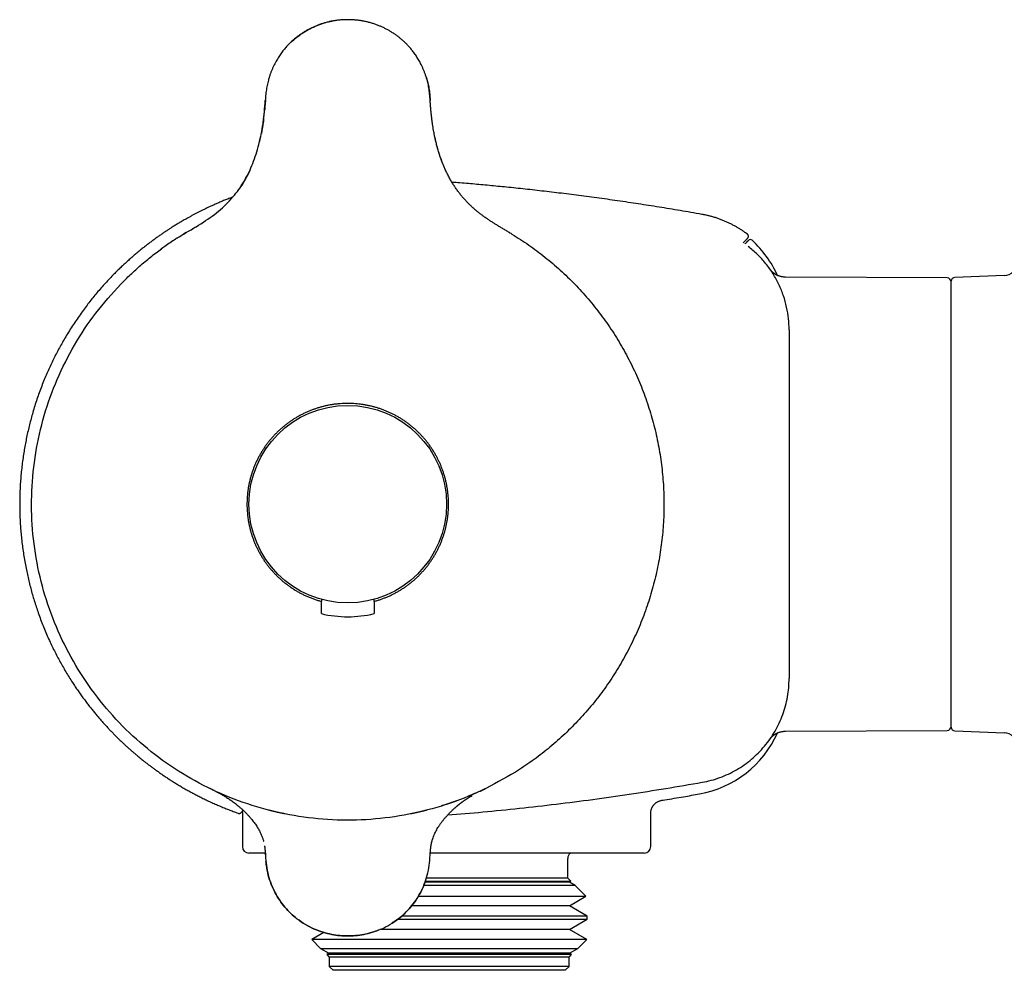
# Model space of a CAD drawing. Header units: millimetres. Extents: x 7 to 737, y 12 to 367.
# Tile 1 of 14: x 7 to 82, y 294 to 367. Entities that reach past the tile are written whole.
import ezdxf

# ---------------------------------------------------------------- set-up
doc = ezdxf.new("R2010")
doc.units = ezdxf.units.MM

msp = doc.modelspace()

# ---------------------------------------------------------------- linework, layer by layer
at = {"color": 7, "linetype": 'Continuous', "lineweight": 30}
for p, q in [((25.705, 360.552), (25.522, 358.884)), ((25.703, 360.552), (25.704, 360.552)), ((38.216, 360.552), (38.216, 360.552)), ((38.217, 360.552), (38.217, 360.552)), ((38.217, 360.552), (38.217, 360.552)), ((25.555, 358.95), (25.545, 358.88)), ((25.577, 359.143), (25.553, 358.949)), ((38.369, 358.95), (38.345, 359.148)), ((25.343, 357.847), (25.147, 357.001)), ((25.177, 357.052), (25.176, 357.047)), ((25.178, 357.047), (25.177, 357.044)), ((24.529, 355.242), (24.515, 355.211)), ((24.373, 354.922), (24.331, 354.839)), ((22.032, 352.04), (22.024, 352.034)), ((19.692, 350.513), (19.498, 350.398)), ((20.352, 350.906), (20.177, 350.802)), ((44.413, 350.404), (44.415, 350.402)), ((65.19, 347.128), (65.189, 347.128)), ((77.462, 347.064), (65.19, 347.128)), ((77.76, 312.963), (77.76, 346.812)), ((81.795, 347.242), (78.05, 347.111)), ((65.46, 343.135), (65.46, 343.111)), ((65.46, 343.111), (65.46, 316.663)), ((29.96, 322.659), (29.96, 322.503)), ((29.96, 321.574), (29.96, 322.503)), ((33.96, 322.503), (33.96, 322.659)), ((33.96, 322.503), (33.96, 321.574)), ((65.46, 316.663), (65.46, 316.642)), ((65.19, 312.646), (77.462, 312.711)), ((65.19, 312.646), (65.19, 312.646)), ((78.05, 312.663), (81.795, 312.532)), ((21.572, 308.252), (21.499, 308.287)), ((42.372, 308.263), (42.423, 308.288)), ((22.994, 307.466), (22.993, 307.466)), ((23.96, 306.466), (23.96, 303.887)), ((39.16, 306.993), (39.07, 306.964)), ((54.96, 303.887), (54.96, 306.416)), ((28.832, 306.092), (28.832, 306.092)), ((35.091, 306.092), (35.091, 306.092)), ((35.102, 306.094), (35.097, 306.093)), ((38.269, 303.842), (38.28, 303.931)), ((25.695, 303.387), (24.46, 303.387)), ((25.702, 303.223), (25.702, 303.223)), ((25.706, 303.222), (25.706, 303.222)), ((54.46, 303.387), (38.229, 303.387)), ((48.66, 301.487), (48.66, 302.987)), ((37.842, 301.248), (48.899, 301.248)), ((48.66, 301.487), (37.919, 301.487)), ((48.899, 301.248), (48.66, 301.487)), ((48.784, 301.182), (48.899, 301.248)), ((49.213, 300.934), (37.728, 300.934)), ((48.784, 301.182), (37.821, 301.182)), ((49.213, 300.934), (48.784, 301.182)), ((50.04, 300.107), (49.213, 300.934)), ((37.309, 300.107), (50.04, 300.107)), ((48.784, 299.382), (50.04, 300.107)), ((48.784, 299.382), (36.805, 299.382)), ((50.138, 298.6), (48.784, 299.382)), ((35.753, 298.363), (50.138, 298.363)), ((50.138, 298.6), (36.042, 298.6)), ((48.784, 297.582), (50.138, 298.363)), ((50.138, 298.363), (50.138, 298.6)), ((48.784, 297.582), (34.388, 297.582)), ((50.097, 296.824), (48.784, 297.582)), ((30.152, 297.36), (29.223, 296.824)), ((29.223, 296.824), (29.896, 296.152)), ((50.097, 296.824), (29.223, 296.824)), ((49.425, 296.152), (50.097, 296.824)), ((29.896, 296.152), (30.536, 295.782)), ((29.896, 296.152), (30.324, 296.152)), ((30.324, 296.152), (49.425, 296.152)), ((48.784, 295.782), (49.425, 296.152)), ((30.536, 295.782), (30.365, 295.683)), ((30.365, 295.683), (30.56, 295.487)), ((48.956, 295.683), (30.365, 295.683)), ((48.784, 295.782), (30.536, 295.782)), ((30.56, 295.487), (30.56, 294.787)), ((48.76, 295.487), (30.56, 295.487)), ((48.76, 295.487), (48.956, 295.683)), ((48.76, 294.787), (48.76, 295.487)), ((48.956, 295.683), (48.784, 295.782)), ((30.56, 294.787), (30.86, 294.487)), ((48.76, 294.787), (30.56, 294.787)), ((48.46, 294.487), (30.86, 294.487)), ((48.46, 294.487), (48.76, 294.787))]:
    msp.add_line(p, q, dxfattribs=at)
at = {"color": 7, "linetype": 'Continuous', "lineweight": 30, "flags": 128}
msp.add_lwpolyline([(23.955, 306.563), (23.958, 306.525), (23.96, 306.466)], dxfattribs=at)
at = {"color": 7, "linetype": 'Continuous', "lineweight": 30}
msp.add_circle((31.96, 329.887), 7.5, dxfattribs=at)
for centre, radius, start, end in [((62.518, 349.776), 0.2, 47.61949, 135), ((57.26, 344.014), 8, 23.98541, 47.61949), ((81.76, 348.242), 1, 272, 0), ((77.46, 346.764), 0.3, 360, 89.7), ((78.06, 346.812), 0.3, 92, 180), ((31.96, 329.887), 8.55, 256.47214, 283.52786), ((57.26, 315.76), 8, 280.08091, 336.01986), ((77.46, 313.011), 0.3, 270.3, 0), ((78.06, 312.963), 0.3, 180, 268), ((81.76, 311.533), 1, 0, 88), ((24.46, 303.887), 0.5, 180, 270), ((54.46, 303.887), 0.5, 270, 0), ((49.16, 302.987), 0.5, 126.8699, 180)]:
    msp.add_arc(centre, radius, start, end, dxfattribs=at)
for points, knots in [([(38.216, 360.552), (38.211, 360.632), (38.2, 360.792), (38.179, 361.028), (38.153, 361.258), (38.12, 361.481), (38.079, 361.698), (38.032, 361.909), (37.977, 362.124), (37.912, 362.344), (37.837, 362.566), (37.757, 362.779), (37.673, 362.982), (37.584, 363.175), (37.493, 363.356), (37.402, 363.526), (37.309, 363.684), (37.216, 363.835), (37.121, 363.978), (37.026, 364.114), (36.932, 364.242), (36.836, 364.364), (36.741, 364.48), (36.647, 364.589), (36.565, 364.68), (36.495, 364.755), (36.439, 364.813), (36.4, 364.851), (36.379, 364.872), (36.373, 364.879), (36.367, 364.885), (36.36, 364.892), (36.354, 364.898), (36.289, 364.961), (36.165, 365.078), (35.975, 365.243), (35.779, 365.4), (35.577, 365.547), (35.37, 365.687), (35.157, 365.817), (34.941, 365.939), (34.722, 366.05), (34.5, 366.153), (34.267, 366.249), (34.023, 366.339), (33.767, 366.421), (33.507, 366.491), (33.246, 366.551), (32.985, 366.599), (32.726, 366.636), (32.47, 366.661), (32.215, 366.677), (31.958, 366.682), (31.699, 366.676), (31.437, 366.66), (31.173, 366.633), (30.91, 366.595), (30.649, 366.545), (30.391, 366.486), (30.138, 366.415), (29.886, 366.334), (29.644, 366.245), (29.412, 366.149), (29.19, 366.045), (28.97, 365.933), (28.755, 365.812), (28.55, 365.685), (28.354, 365.554), (28.167, 365.417), (28.005, 365.29), (27.867, 365.174), (27.755, 365.076), (27.68, 365.006), (27.638, 364.966), (27.625, 364.954), (27.612, 364.941), (27.599, 364.929), (27.586, 364.916), (27.543, 364.874), (27.469, 364.8), (27.364, 364.689), (27.256, 364.569), (27.147, 364.441), (27.037, 364.304), (26.928, 364.161), (26.822, 364.012), (26.718, 363.856), (26.615, 363.691), (26.514, 363.517), (26.417, 363.336), (26.324, 363.148), (26.236, 362.954), (26.152, 362.751), (26.073, 362.539), (26, 362.319), (25.937, 362.102), (25.883, 361.889), (25.837, 361.682), (25.798, 361.467), (25.765, 361.247), (25.739, 361.021), (25.719, 360.788), (25.709, 360.631), (25.703, 360.552)], [0, 0, 0, 0, 0.012499, 0.024708, 0.036627, 0.048262, 0.059626, 0.070734, 0.081598, 0.093976, 0.106054, 0.117791, 0.129129, 0.140067, 0.150624, 0.160414, 0.169875, 0.179016, 0.187843, 0.196362, 0.204577, 0.212494, 0.22029, 0.227719, 0.234779, 0.239239, 0.243543, 0.247202, 0.247672, 0.248141, 0.248607, 0.249071, 0.249533, 0.249993, 0.263016, 0.275967, 0.288868, 0.30174, 0.314606, 0.327479, 0.340264, 0.352925, 0.365484, 0.377962, 0.391863, 0.405711, 0.419531, 0.43335, 0.447114, 0.460491, 0.473746, 0.486902, 0.499981, 0.513405, 0.526931, 0.540586, 0.554341, 0.568094, 0.58161, 0.595157, 0.608759, 0.62244, 0.634968, 0.647605, 0.660325, 0.673036, 0.685746, 0.697625, 0.709536, 0.721497, 0.729427, 0.737391, 0.744432, 0.745357, 0.746282, 0.747208, 0.748134, 0.749061, 0.749989, 0.75745, 0.765338, 0.773615, 0.782278, 0.791331, 0.800777, 0.810049, 0.819682, 0.829685, 0.840069, 0.850845, 0.861427, 0.872392, 0.883745, 0.895407, 0.907345, 0.919575, 0.930301, 0.941262, 0.952469, 0.963939, 0.975681, 0.987702, 1, 1, 1, 1]), ([(27.657, 364.971), (27.943, 365.221), (28.538, 365.741), (29.614, 366.251), (30.386, 366.533), (30.784, 366.57), (30.784, 366.57)], [0, 0, 0, 0, 0.318425, 0.662999, 0.999748, 1, 1, 1, 1]), ([(37.911, 362.342), (37.913, 362.334), (37.941, 362.252), (37.983, 362.101), (38.038, 361.889), (38.083, 361.681), (38.123, 361.467), (38.155, 361.246), (38.181, 361.02), (38.202, 360.788), (38.212, 360.631), (38.217, 360.552)], [0, 0, 0, 0, 0.0126399, 0.1431027, 0.257484, 0.3743365, 0.4937868, 0.6159832, 0.7410562, 0.8690643, 1, 1, 1, 1]), ([(19.498, 350.398), (20.003, 350.692), (20.978, 351.26), (22.313, 352.213), (23.374, 353.303), (24.181, 354.491), (24.796, 355.785), (25.253, 357.226), (25.567, 358.836), (25.657, 359.965), (25.703, 360.552)], [0, 0, 0, 0, 0.139463, 0.268813, 0.389753, 0.499964, 0.609831, 0.730077, 0.859647, 1, 1, 1, 1]), ([(25.704, 360.538), (25.695, 360.408), (25.68, 360.16), (25.658, 359.913), (25.647, 359.796)], [0, 0, 0, 0, 0.524185, 1, 1, 1, 1]), ([(44.422, 350.398), (44.337, 350.449), (44.168, 350.551), (43.918, 350.699), (43.674, 350.843), (43.439, 350.984), (43.211, 351.122), (42.992, 351.259), (42.776, 351.398), (42.562, 351.541), (42.353, 351.688), (42.155, 351.833), (41.968, 351.976), (41.831, 352.086), (41.739, 352.162), (41.689, 352.205), (41.638, 352.248), (41.588, 352.291), (41.538, 352.335), (41.488, 352.379), (41.439, 352.424), (41.354, 352.502), (41.236, 352.614), (41.076, 352.773), (40.91, 352.947), (40.739, 353.138), (40.569, 353.34), (40.399, 353.554), (40.231, 353.782), (40.07, 354.018), (39.914, 354.26), (39.788, 354.473), (39.688, 354.652), (39.61, 354.795), (39.536, 354.94), (39.463, 355.087), (39.393, 355.234), (39.313, 355.411), (39.224, 355.618), (39.128, 355.857), (39.028, 356.126), (38.925, 356.427), (38.822, 356.759), (38.728, 357.097), (38.668, 357.335), (38.636, 357.473), (38.628, 357.507), (38.62, 357.542), (38.612, 357.578), (38.604, 357.613), (38.596, 357.649), (38.576, 357.741), (38.546, 357.884), (38.507, 358.08), (38.469, 358.288), (38.431, 358.517), (38.393, 358.766), (38.357, 359.031), (38.322, 359.311), (38.291, 359.607), (38.262, 359.913), (38.237, 360.229), (38.223, 360.443), (38.216, 360.552)], [0, 0, 0, 0, 0.0237582, 0.0468667, 0.069322, 0.0911213, 0.112264, 0.1327513, 0.1525866, 0.1736583, 0.1939593, 0.2134801, 0.2321669, 0.2500063, 0.2552606, 0.2605216, 0.2657895, 0.2710645, 0.2763468, 0.2816366, 0.2869342, 0.2922398, 0.3089695, 0.3257902, 0.3459468, 0.3662644, 0.3867622, 0.4089473, 0.4313891, 0.4541147, 0.4770423, 0.5000042, 0.5129749, 0.5259349, 0.5388889, 0.551841, 0.5647953, 0.5777559, 0.5981434, 0.6185684, 0.6390431, 0.6665616, 0.6942137, 0.7220208, 0.7500019, 0.7528161, 0.7556509, 0.7585062, 0.761382, 0.7642784, 0.7671955, 0.7701332, 0.7866616, 0.8019543, 0.8177425, 0.8371412, 0.8571859, 0.8778817, 0.9007826, 0.9244401, 0.9488592, 0.9740444, 1, 1, 1, 1]), ([(38.273, 359.813), (38.263, 359.925), (38.241, 360.171), (38.226, 360.417), (38.217, 360.552)], [0, 0, 0, 0, 0.455172, 1, 1, 1, 1]), ([(38.398, 358.8), (38.368, 359.001), (38.281, 359.582), (38.242, 360.168), (38.217, 360.552)], [0, 0, 0, 0, 0.345846, 1, 1, 1, 1]), ([(25.553, 358.951), (25.547, 358.905), (25.535, 358.816), (25.516, 358.689), (25.498, 358.573), (25.481, 358.469), (25.466, 358.376), (25.451, 358.295), (25.439, 358.225), (25.428, 358.166), (25.419, 358.122), (25.413, 358.09), (25.409, 358.068), (25.406, 358.052), (25.405, 358.047), (25.404, 358.044)], [0, 0, 0, 0, 0.14806, 0.2838971, 0.4075529, 0.5190789, 0.6185423, 0.7060364, 0.7816977, 0.8457396, 0.8985199, 0.9311034, 0.9582029, 0.9806737, 1, 1, 1, 1]), ([(38.854, 356.669), (38.779, 356.927), (38.647, 357.381), (38.56, 357.847), (38.522, 358.048)], [0, 0, 0, 0, 0.5679455, 1, 1, 1, 1]), ([(39.428, 355.172), (39.401, 355.228), (39.279, 355.476), (39.085, 355.957), (38.944, 356.389), (38.868, 356.619)], [0, 0, 0, 0, 0.120175, 0.532909, 1, 1, 1, 1]), ([(24.527, 355.233), (24.526, 355.231), (24.524, 355.228), (24.522, 355.22), (24.519, 355.212), (24.515, 355.203), (24.512, 355.194), (24.509, 355.188), (24.506, 355.18), (24.5, 355.168), (24.493, 355.154), (24.482, 355.13), (24.466, 355.096), (24.442, 355.047), (24.414, 354.99), (24.381, 354.924), (24.345, 354.854), (24.308, 354.783), (24.272, 354.716), (24.237, 354.653), (24.205, 354.595), (24.175, 354.543), (24.15, 354.5), (24.129, 354.465), (24.112, 354.437), (24.097, 354.412), (24.084, 354.39), (24.073, 354.372), (24.063, 354.356), (24.055, 354.343), (24.052, 354.338), (24.05, 354.335)], [0, 0, 0, 0, 0.044639, 0.081602, 0.111092, 0.13355, 0.142455, 0.150106, 0.156898, 0.167916, 0.180902, 0.19614, 0.231716, 0.2756, 0.327793, 0.388295, 0.457108, 0.520802, 0.585009, 0.644145, 0.698354, 0.747834, 0.792852, 0.823909, 0.852858, 0.879946, 0.905476, 0.929809, 0.953364, 0.976601, 1, 1, 1, 1]), ([(24.14, 354.488), (24.137, 354.483), (24.011, 354.255), (23.836, 353.974), (23.636, 353.719), (23.594, 353.664)], [0, 0, 0, 0, 0.015714, 0.789672, 1, 1, 1, 1]), ([(58.861, 351.891), (58.85, 351.893), (58.565, 351.944), (58.009, 352.041), (57.195, 352.18), (56.389, 352.315), (55.591, 352.445), (54.801, 352.57), (54.018, 352.691), (53.232, 352.809), (52.442, 352.925), (51.648, 353.038), (50.862, 353.147), (50.086, 353.251), (49.318, 353.351), (48.558, 353.447), (47.808, 353.539), (47.066, 353.626), (46.333, 353.711), (45.608, 353.791), (44.892, 353.868), (44.199, 353.94), (43.526, 354.007), (42.875, 354.07), (42.232, 354.13), (41.597, 354.188), (40.957, 354.243), (40.383, 354.292), (40.019, 354.321), (39.873, 354.333)], [0, 0, 0, 0, 0.001714, 0.045295, 0.088421, 0.131096, 0.173321, 0.215098, 0.25643, 0.297319, 0.33968, 0.381558, 0.422954, 0.46387, 0.504308, 0.544269, 0.583754, 0.622763, 0.661299, 0.699362, 0.736953, 0.774072, 0.808638, 0.842786, 0.876517, 0.909829, 0.942724, 0.977156, 1, 1, 1, 1]), ([(23.207, 353.198), (23.139, 353.172), (22.967, 353.107), (22.694, 352.999), (22.393, 352.876), (22.104, 352.754), (21.832, 352.634), (21.577, 352.519), (21.339, 352.408), (21.11, 352.298), (20.891, 352.19), (20.68, 352.085), (20.479, 351.981), (20.281, 351.877), (20.086, 351.772), (19.895, 351.667), (19.715, 351.566), (19.545, 351.47), (19.394, 351.382), (19.259, 351.302), (19.137, 351.229), (19.015, 351.156), (18.892, 351.08), (18.766, 351.002), (18.613, 350.906), (18.431, 350.789), (18.22, 350.651), (18.006, 350.508), (17.789, 350.36), (17.569, 350.206), (17.345, 350.046), (17.117, 349.879), (16.886, 349.705), (16.653, 349.526), (16.418, 349.341), (16.179, 349.148), (15.936, 348.946), (15.687, 348.735), (15.435, 348.514), (15.18, 348.284), (14.922, 348.046), (14.663, 347.799), (14.401, 347.543), (14.115, 347.254), (13.806, 346.931), (13.479, 346.576), (13.159, 346.214), (12.846, 345.846), (12.54, 345.472), (12.242, 345.092), (11.941, 344.694), (11.639, 344.276), (11.336, 343.839), (11.043, 343.396), (10.759, 342.946), (10.493, 342.505), (10.245, 342.072), (10.012, 341.649), (9.788, 341.221), (9.572, 340.789), (9.365, 340.352), (9.166, 339.912), (8.969, 339.453), (8.776, 338.975), (8.588, 338.478), (8.41, 337.978), (8.243, 337.473), (8.091, 336.98), (7.954, 336.5), (7.831, 336.033), (7.716, 335.564), (7.611, 335.092), (7.514, 334.619), (7.427, 334.144), (7.346, 333.651), (7.273, 333.141), (7.209, 332.613), (7.156, 332.085), (7.115, 331.555), (7.085, 331.04), (7.067, 330.542), (7.059, 330.058), (7.061, 329.575), (7.071, 329.092), (7.092, 328.61), (7.121, 328.127), (7.162, 327.63), (7.214, 327.117), (7.279, 326.59), (7.355, 326.064), (7.443, 325.539), (7.538, 325.033), (7.64, 324.544), (7.749, 324.073), (7.866, 323.605), (7.992, 323.138), (8.127, 322.675), (8.271, 322.214), (8.43, 321.74), (8.603, 321.255), (8.792, 320.758), (8.992, 320.266), (9.203, 319.778), (9.417, 319.309), (9.634, 318.859), (9.852, 318.428), (10.079, 318.002), (10.314, 317.58), (10.557, 317.162), (10.808, 316.75), (11.049, 316.371), (11.276, 316.025), (11.488, 315.714), (11.702, 315.411), (11.915, 315.117), (12.128, 314.832), (12.34, 314.557), (12.55, 314.292), (12.759, 314.035), (12.965, 313.788), (13.17, 313.549), (13.372, 313.32), (13.57, 313.099), (13.765, 312.889), (13.955, 312.687), (14.142, 312.493), (14.337, 312.296), (14.539, 312.095), (14.748, 311.893), (14.951, 311.701), (15.148, 311.519), (15.339, 311.346), (15.497, 311.207), (15.622, 311.097), (15.719, 311.013), (15.818, 310.928), (15.924, 310.839), (16.034, 310.747), (16.151, 310.65), (16.273, 310.551), (16.413, 310.438), (16.572, 310.312), (16.751, 310.173), (16.939, 310.029), (17.138, 309.88), (17.347, 309.728), (17.565, 309.571), (17.795, 309.41), (18.034, 309.247), (18.285, 309.08), (18.545, 308.911), (18.814, 308.742), (19.092, 308.571), (19.381, 308.399), (19.674, 308.231), (19.969, 308.066), (20.267, 307.904), (20.574, 307.743), (20.892, 307.583), (21.22, 307.423), (21.558, 307.264), (21.896, 307.111), (22.233, 306.965), (22.57, 306.825), (22.916, 306.687), (23.271, 306.552), (23.519, 306.46), (23.65, 306.415), (23.659, 306.412)], [0, 0, 0, 0, 0.0035813, 0.0091007, 0.0144463, 0.019618, 0.0246156, 0.0290864, 0.0334079, 0.03758, 0.0416027, 0.0454759, 0.0491995, 0.0527734, 0.0565317, 0.0601088, 0.0635045, 0.0667188, 0.0697515, 0.0721402, 0.0744331, 0.0767632, 0.079146, 0.0815814, 0.0840695, 0.0880858, 0.0922323, 0.096509, 0.1007903, 0.1051947, 0.1097222, 0.1143729, 0.1191467, 0.1239553, 0.1288829, 0.1339295, 0.1390951, 0.144489, 0.150007, 0.1556493, 0.1614159, 0.1673069, 0.173322, 0.1794615, 0.1873978, 0.1953405, 0.2032836, 0.2112271, 0.2191708, 0.2271148, 0.235059, 0.2437977, 0.2525364, 0.261275, 0.2700135, 0.2787517, 0.2866953, 0.2946387, 0.3025818, 0.3105247, 0.3184674, 0.3264101, 0.3343534, 0.3430912, 0.3518292, 0.3605673, 0.3693057, 0.3780444, 0.3859888, 0.3939333, 0.4018778, 0.4098223, 0.4177667, 0.4257109, 0.4336549, 0.4423929, 0.4511305, 0.4598675, 0.4686044, 0.4773417, 0.4852851, 0.4932289, 0.5011731, 0.5091172, 0.5170613, 0.5250053, 0.5329494, 0.5416879, 0.5504265, 0.559165, 0.5679033, 0.5766416, 0.5845852, 0.5925285, 0.6004714, 0.6084143, 0.6163574, 0.6243007, 0.6322441, 0.6409821, 0.6497203, 0.6584588, 0.6671975, 0.6759358, 0.6838796, 0.6918232, 0.6997666, 0.7077099, 0.7156531, 0.7235962, 0.731539, 0.7377797, 0.7440036, 0.7501111, 0.7560855, 0.7619269, 0.7676351, 0.7732104, 0.7786409, 0.7839391, 0.7891049, 0.7941385, 0.7990398, 0.8037249, 0.8082825, 0.8127126, 0.8170154, 0.8219717, 0.8267477, 0.8313432, 0.8357584, 0.8399932, 0.8440477, 0.8461411, 0.8482036, 0.8503564, 0.8526195, 0.854993, 0.8574769, 0.860071, 0.8627755, 0.8663317, 0.8700622, 0.8739667, 0.8780454, 0.882298, 0.8867245, 0.8913249, 0.896099, 0.9010468, 0.9061682, 0.911367, 0.9167329, 0.922266, 0.927966, 0.9333907, 0.9389583, 0.9446685, 0.9505214, 0.9565167, 0.9626544, 0.9689342, 0.9748156, 0.9808163, 0.9869361, 0.9931752, 0.9995331, 1, 1, 1, 1]), ([(62.298, 350.385), (62.25, 350.421), (62.141, 350.504), (61.965, 350.627), (61.77, 350.755), (61.569, 350.88), (61.359, 351.001), (61.141, 351.119), (60.913, 351.232), (60.677, 351.341), (60.433, 351.443), (60.182, 351.539), (59.927, 351.626), (59.666, 351.706), (59.402, 351.776), (59.133, 351.839), (58.952, 351.874), (58.86, 351.891)], [0, 0, 0, 0, 0.0477427, 0.1086078, 0.1697992, 0.2323459, 0.2961992, 0.3613067, 0.4288285, 0.4975291, 0.5673414, 0.6381947, 0.7100147, 0.7814182, 0.8536031, 0.9264906, 1, 1, 1, 1]), ([(19.686, 350.511), (19.683, 350.51), (19.676, 350.505), (19.669, 350.501), (19.66, 350.496), (19.654, 350.492), (19.65, 350.489), (19.647, 350.488), (19.647, 350.488), (19.647, 350.488)], [0, 0, 0, 0, 0.0791699, 0.2463642, 0.4110504, 0.5726543, 0.731242, 0.8868936, 1, 1, 1, 1]), ([(44.199, 350.532), (44.199, 350.532), (44.203, 350.53), (44.212, 350.525), (44.224, 350.517), (44.236, 350.51), (44.245, 350.505), (44.254, 350.5), (44.262, 350.495), (44.269, 350.491), (44.275, 350.487), (44.28, 350.484), (44.284, 350.482), (44.286, 350.48), (44.287, 350.479), (44.287, 350.48), (44.286, 350.48), (44.286, 350.48), (44.286, 350.48), (44.287, 350.479), (44.289, 350.478), (44.291, 350.477), (44.293, 350.476), (44.295, 350.475), (44.297, 350.474), (44.297, 350.474), (44.297, 350.474)], [0, 0, 0, 0, 0.0115979, 0.0704722, 0.1297874, 0.16347, 0.201394, 0.2439065, 0.2910177, 0.3312646, 0.3743344, 0.4154883, 0.4511454, 0.4818089, 0.5067923, 0.5261221, 0.5434886, 0.5655966, 0.6019552, 0.6467241, 0.6999053, 0.7614955, 0.8314868, 0.9098654, 0.9598449, 1, 1, 1, 1]), ([(19.005, 350.089), (18.964, 350.063), (18.786, 349.95), (18.474, 349.741), (18.107, 349.488), (17.88, 349.322), (17.784, 349.252)], [0, 0, 0, 0, 0.096838, 0.428588, 0.760409, 1, 1, 1, 1]), ([(18.979, 350.072), (19.009, 350.092), (19.18, 350.204), (19.354, 350.31), (19.498, 350.398)], [0, 0, 0, 0, 0.174564, 1, 1, 1, 1]), ([(19.499, 350.399), (19.499, 350.399), (19.499, 350.399), (19.499, 350.398), (19.499, 350.398)], [0, 0, 0, 0, 0.2522027, 1, 1, 1, 1]), ([(19.637, 350.482), (19.635, 350.481), (19.626, 350.475), (19.61, 350.466), (19.59, 350.454), (19.573, 350.443), (19.558, 350.434), (19.545, 350.427), (19.535, 350.42), (19.525, 350.414), (19.517, 350.409), (19.512, 350.407), (19.509, 350.405), (19.508, 350.404), (19.507, 350.404), (19.506, 350.403), (19.505, 350.402), (19.504, 350.402), (19.503, 350.401), (19.502, 350.4), (19.501, 350.4), (19.5, 350.399), (19.5, 350.399)], [0, 0, 0, 0, 0.013631, 0.086933, 0.161711, 0.237992, 0.315802, 0.389508, 0.458911, 0.539727, 0.623818, 0.711199, 0.730866, 0.750692, 0.770679, 0.790826, 0.811133, 0.825234, 0.857749, 0.89276, 0.944095, 1, 1, 1, 1]), ([(19.667, 350.5), (19.667, 350.5), (19.666, 350.499), (19.664, 350.498), (19.661, 350.496), (19.658, 350.495), (19.656, 350.493), (19.653, 350.491), (19.65, 350.49), (19.649, 350.489), (19.648, 350.489), (19.648, 350.489), (19.649, 350.489), (19.651, 350.49), (19.654, 350.492), (19.661, 350.496), (19.661, 350.496), (19.656, 350.493), (19.649, 350.489), (19.647, 350.488)], [0, 0, 0, 0, 0.069414, 0.135447, 0.193067, 0.241387, 0.276604, 0.304538, 0.336485, 0.380606, 0.423862, 0.474684, 0.530901, 0.591025, 0.683716, 0.783821, 0.881257, 0.973617, 1, 1, 1, 1]), ([(44.422, 350.398), (44.422, 350.398), (44.422, 350.398), (44.421, 350.399), (44.421, 350.399), (44.421, 350.399)], [0, 0, 0, 0, 0.512816, 0.988143, 1, 1, 1, 1]), ([(62.318, 350.084), (62.318, 350.084), (62.318, 350.084), (62.31, 350.075), (62.295, 350.061), (62.274, 350.04), (62.248, 350.013), (62.217, 349.982), (62.181, 349.946), (62.14, 349.906), (62.091, 349.856), (62.037, 349.802), (61.994, 349.76), (61.976, 349.742)], [0, 0, 0, 0, 0.06323, 0.153075, 0.242921, 0.332767, 0.422613, 0.512459, 0.602305, 0.692152, 0.781998, 0.905538, 1, 1, 1, 1]), ([(62.107, 349.648), (62.126, 349.668), (62.166, 349.707), (62.218, 349.759), (62.262, 349.803), (62.298, 349.839), (62.325, 349.866), (62.347, 349.888), (62.364, 349.905), (62.374, 349.915), (62.376, 349.917), (62.376, 349.917)], [0, 0, 0, 0, 0.125802, 0.256002, 0.386201, 0.488501, 0.590801, 0.6931, 0.7954, 0.8977, 1, 1, 1, 1]), ([(62.319, 350.084), (62.326, 350.092), (62.337, 350.104), (62.35, 350.124), (62.359, 350.141), (62.367, 350.159), (62.373, 350.182), (62.377, 350.205), (62.378, 350.226), (62.377, 350.248), (62.373, 350.273), (62.363, 350.302), (62.349, 350.331), (62.328, 350.361), (62.309, 350.377), (62.299, 350.385)], [0, 0, 0, 0, 0.083884, 0.153305, 0.20568, 0.24775, 0.331568, 0.409974, 0.456504, 0.515264, 0.602019, 0.684549, 0.780302, 0.88665, 1, 1, 1, 1]), ([(14.99, 346.858), (15.117, 346.983), (15.371, 347.234), (15.764, 347.6), (16.163, 347.958), (16.571, 348.306), (16.986, 348.646), (17.401, 348.969), (17.718, 349.207), (17.895, 349.333), (17.935, 349.362)], [0, 0, 0, 0, 0.1385578, 0.2771157, 0.4156735, 0.5542314, 0.6927892, 0.8313471, 0.9619876, 1, 1, 1, 1]), ([(65.46, 343.135), (65.451, 343.417), (65.434, 343.992), (65.288, 344.856), (65.048, 345.723), (64.702, 346.575), (64.255, 347.394), (63.709, 348.159), (63.081, 348.861), (62.599, 349.261), (62.358, 349.461)], [0, 0, 0, 0, 0.116209, 0.236285, 0.359673, 0.485702, 0.613607, 0.742548, 0.871641, 1, 1, 1, 1]), ([(65.187, 347.128), (65.156, 347.129), (65.097, 347.13), (65.012, 347.138), (64.933, 347.15), (64.861, 347.165), (64.797, 347.181), (64.74, 347.198), (64.691, 347.215), (64.649, 347.231), (64.613, 347.245), (64.569, 347.264), (64.518, 347.289), (64.46, 347.32), (64.409, 347.35), (64.371, 347.375), (64.342, 347.395), (64.32, 347.41), (64.3, 347.425), (64.279, 347.441), (64.258, 347.457), (64.236, 347.475), (64.214, 347.495), (64.19, 347.516), (64.169, 347.536), (64.149, 347.555), (64.136, 347.568), (64.126, 347.578), (64.116, 347.589), (64.108, 347.598), (64.101, 347.606), (64.095, 347.612), (64.09, 347.618), (64.085, 347.624), (64.08, 347.63), (64.075, 347.635), (64.071, 347.641), (64.067, 347.645), (64.067, 347.646), (64.067, 347.645), (64.067, 347.645)], [0, 0, 0, 0, 0.039868, 0.077218, 0.111893, 0.143765, 0.172734, 0.198726, 0.221686, 0.24158, 0.258389, 0.272674, 0.305917, 0.336196, 0.36355, 0.388059, 0.40288, 0.416542, 0.430119, 0.445649, 0.463266, 0.483031, 0.504991, 0.52918, 0.555629, 0.576952, 0.599749, 0.623359, 0.645616, 0.671513, 0.695178, 0.718278, 0.744407, 0.773699, 0.806164, 0.84181, 0.878906, 0.935508, 0.989788, 1, 1, 1, 1]), ([(33.96, 322.503), (34.042, 322.526), (34.205, 322.572), (34.447, 322.651), (34.686, 322.738), (34.922, 322.832), (35.157, 322.936), (35.391, 323.048), (35.623, 323.169), (35.851, 323.299), (36.074, 323.436), (36.29, 323.579), (36.5, 323.728), (36.702, 323.882), (36.899, 324.043), (37.091, 324.211), (37.278, 324.386), (37.462, 324.569), (37.64, 324.761), (37.812, 324.958), (37.978, 325.161), (38.134, 325.368), (38.282, 325.578), (38.422, 325.79), (38.555, 326.007), (38.68, 326.229), (38.799, 326.456), (38.912, 326.69), (39.017, 326.93), (39.114, 327.173), (39.203, 327.419), (39.282, 327.666), (39.353, 327.913), (39.414, 328.16), (39.467, 328.409), (39.512, 328.659), (39.549, 328.914), (39.578, 329.171), (39.598, 329.432), (39.609, 329.694), (39.611, 329.956), (39.605, 330.215), (39.589, 330.471), (39.566, 330.725), (39.533, 330.977), (39.493, 331.228), (39.444, 331.48), (39.386, 331.733), (39.318, 331.986), (39.242, 332.237), (39.157, 332.485), (39.065, 332.727), (38.966, 332.964), (38.86, 333.195), (38.746, 333.423), (38.624, 333.646), (38.495, 333.868), (38.356, 334.087), (38.209, 334.303), (38.054, 334.515), (37.892, 334.72), (37.725, 334.919), (37.552, 335.109), (37.376, 335.292), (37.193, 335.469), (37.004, 335.64), (36.809, 335.806), (36.605, 335.967), (36.394, 336.123), (36.178, 336.271), (35.958, 336.411), (35.734, 336.543), (35.509, 336.666), (35.281, 336.78), (35.05, 336.887), (34.816, 336.986), (34.576, 337.078), (34.331, 337.162), (34.081, 337.239), (33.828, 337.307), (33.573, 337.367), (33.318, 337.417), (33.065, 337.458), (32.813, 337.491), (32.559, 337.515), (32.305, 337.531), (32.048, 337.538), (31.789, 337.537), (31.528, 337.526), (31.266, 337.507), (31.006, 337.479), (30.749, 337.442), (30.496, 337.397), (30.248, 337.344), (30, 337.283), (29.756, 337.214), (29.511, 337.136), (29.267, 337.049), (29.023, 336.952), (28.783, 336.848), (28.547, 336.735), (28.317, 336.615), (28.093, 336.489), (27.876, 336.357), (27.663, 336.218), (27.455, 336.071), (27.25, 335.917), (27.048, 335.754), (26.85, 335.582), (26.658, 335.404), (26.473, 335.219), (26.295, 335.03), (26.126, 334.837), (25.964, 334.64), (25.81, 334.438), (25.662, 334.231), (25.519, 334.018), (25.383, 333.797), (25.253, 333.57), (25.131, 333.338), (25.017, 333.102), (24.912, 332.865), (24.816, 332.627), (24.729, 332.388), (24.65, 332.146), (24.579, 331.902), (24.515, 331.653), (24.46, 331.399), (24.412, 331.142), (24.374, 330.883), (24.344, 330.623), (24.324, 330.364), (24.312, 330.108), (24.309, 329.853), (24.314, 329.599), (24.328, 329.345), (24.35, 329.089), (24.382, 328.832), (24.422, 328.573), (24.472, 328.316), (24.53, 328.06), (24.596, 327.81), (24.67, 327.564), (24.751, 327.323), (24.841, 327.084), (24.938, 326.849), (25.044, 326.615), (25.158, 326.383), (25.282, 326.152), (25.414, 325.926), (25.553, 325.704), (25.699, 325.489), (25.85, 325.282), (26.007, 325.081), (26.17, 324.886), (26.339, 324.696), (26.517, 324.51), (26.702, 324.329), (26.895, 324.152), (27.094, 323.982), (27.299, 323.819), (27.511, 323.662), (27.73, 323.511), (27.956, 323.367), (28.188, 323.23), (28.423, 323.102), (28.666, 322.981), (28.915, 322.867), (29.171, 322.762), (29.431, 322.666), (29.694, 322.578), (29.871, 322.528), (29.96, 322.503)], [0, 0, 0, 0, 0.005776, 0.011557, 0.017339, 0.023119, 0.028895, 0.034839, 0.040788, 0.046738, 0.052687, 0.05863, 0.064406, 0.070187, 0.075969, 0.08175, 0.087526, 0.093469, 0.099418, 0.105369, 0.111317, 0.117261, 0.123037, 0.128817, 0.1346, 0.14038, 0.146156, 0.1521, 0.158049, 0.163999, 0.169948, 0.175891, 0.181667, 0.187448, 0.19323, 0.199011, 0.204787, 0.21073, 0.216679, 0.22263, 0.228578, 0.234522, 0.240298, 0.246078, 0.251861, 0.257641, 0.263417, 0.269361, 0.275309, 0.28126, 0.287209, 0.293152, 0.298928, 0.304709, 0.310491, 0.316272, 0.322048, 0.327991, 0.33394, 0.33989, 0.345839, 0.351783, 0.357559, 0.363339, 0.369122, 0.374902, 0.380678, 0.386622, 0.39257, 0.398521, 0.40447, 0.410413, 0.416189, 0.42197, 0.427752, 0.433533, 0.439309, 0.445252, 0.451201, 0.457151, 0.4631, 0.469044, 0.47482, 0.4806, 0.486382, 0.492163, 0.497939, 0.503883, 0.509831, 0.515782, 0.521731, 0.527674, 0.53345, 0.539231, 0.545013, 0.550794, 0.556569, 0.562513, 0.568462, 0.574412, 0.580361, 0.586305, 0.59208, 0.597861, 0.603643, 0.609424, 0.6152, 0.621143, 0.627092, 0.633043, 0.638992, 0.644935, 0.650711, 0.656492, 0.662274, 0.668054, 0.67383, 0.679774, 0.685723, 0.691673, 0.697622, 0.703566, 0.709341, 0.715122, 0.720904, 0.726685, 0.732461, 0.738404, 0.744353, 0.750304, 0.756252, 0.762196, 0.767972, 0.773753, 0.779535, 0.785315, 0.791091, 0.797035, 0.802984, 0.808934, 0.814883, 0.820826, 0.826602, 0.832383, 0.838165, 0.843946, 0.849722, 0.855665, 0.861614, 0.867565, 0.873513, 0.879457, 0.885233, 0.891013, 0.896796, 0.902576, 0.908352, 0.914296, 0.920245, 0.926195, 0.932144, 0.938087, 0.944176, 0.95027, 0.956366, 0.96246, 0.968549, 0.974835, 0.981127, 0.987422, 0.993714, 1, 1, 1, 1]), ([(64.066, 312.128), (64.066, 312.128), (64.066, 312.128), (64.067, 312.129), (64.069, 312.131), (64.072, 312.135), (64.075, 312.139), (64.079, 312.144), (64.083, 312.148), (64.087, 312.152), (64.09, 312.157), (64.094, 312.161), (64.098, 312.166), (64.104, 312.172), (64.112, 312.181), (64.121, 312.191), (64.133, 312.203), (64.152, 312.222), (64.177, 312.246), (64.208, 312.274), (64.243, 312.305), (64.279, 312.334), (64.315, 312.36), (64.349, 312.385), (64.382, 312.407), (64.411, 312.425), (64.437, 312.44), (64.462, 312.455), (64.492, 312.471), (64.53, 312.491), (64.578, 312.514), (64.635, 312.538), (64.703, 312.564), (64.781, 312.589), (64.869, 312.611), (64.967, 312.63), (65.074, 312.643), (65.148, 312.645), (65.187, 312.646)], [0, 0, 0, 0, 0.027164, 0.061552, 0.091432, 0.123828, 0.158132, 0.189774, 0.217816, 0.242265, 0.26473, 0.282986, 0.298897, 0.31691, 0.338257, 0.362143, 0.38811, 0.418232, 0.449147, 0.481181, 0.51377, 0.543829, 0.571102, 0.595656, 0.617575, 0.636975, 0.649968, 0.662091, 0.677344, 0.69683, 0.720558, 0.748515, 0.780657, 0.816911, 0.857162, 0.901248, 0.948953, 1, 1, 1, 1]), ([(39.551, 306.291), (40.437, 306.363), (43.183, 306.584), (47.78, 307.088), (53.335, 307.826), (57.019, 308.452), (58.862, 308.765)], [0, 0, 0, 0, 0.136927, 0.424356, 0.71214, 1, 1, 1, 1]), ([(21.511, 308.281), (21.51, 308.282), (21.508, 308.283), (21.507, 308.283), (21.507, 308.283)], [0, 0, 0, 0, 0.523899, 1, 1, 1, 1]), ([(21.707, 308.187), (21.707, 308.187), (21.708, 308.186), (21.717, 308.182), (21.728, 308.177), (21.74, 308.171), (21.745, 308.169), (21.749, 308.167), (21.751, 308.166), (21.752, 308.166), (21.752, 308.165), (21.753, 308.165)], [0, 0, 0, 0, 0.06583, 0.163098, 0.277168, 0.438309, 0.570894, 0.694153, 0.811254, 0.909818, 1, 1, 1, 1]), ([(21.942, 308.072), (21.951, 308.068), (21.984, 308.051), (22.05, 308.018), (22.14, 307.972), (22.242, 307.918), (22.35, 307.86), (22.463, 307.796), (22.582, 307.727), (22.706, 307.652), (22.833, 307.572), (22.961, 307.488), (23.09, 307.4), (23.223, 307.305), (23.361, 307.203), (23.502, 307.094), (23.657, 306.968), (23.823, 306.826), (23.996, 306.669), (24.162, 306.51), (24.32, 306.349), (24.469, 306.188), (24.606, 306.029), (24.733, 305.875), (24.847, 305.725), (24.953, 305.577), (25.051, 305.432), (25.138, 305.293), (25.215, 305.158), (25.284, 305.03), (25.346, 304.905), (25.4, 304.784), (25.449, 304.667), (25.491, 304.554), (25.527, 304.445), (25.556, 304.348), (25.572, 304.287), (25.579, 304.261)], [0, 0, 0, 0, 0.005765, 0.0206, 0.040614, 0.061848, 0.084376, 0.108274, 0.133613, 0.160459, 0.188871, 0.216329, 0.245166, 0.275395, 0.307013, 0.340002, 0.374182, 0.417731, 0.460829, 0.503272, 0.544869, 0.585453, 0.624879, 0.660884, 0.695675, 0.729194, 0.761403, 0.792284, 0.820301, 0.847138, 0.872816, 0.897337, 0.920718, 0.94303, 0.964347, 0.984753, 1, 1, 1, 1]), ([(41.694, 307.95), (41.681, 307.944), (41.659, 307.934), (41.63, 307.921), (41.608, 307.912), (41.593, 307.905), (41.58, 307.9), (41.56, 307.891), (41.533, 307.879), (41.497, 307.863), (41.457, 307.846), (41.413, 307.827), (41.371, 307.809), (41.331, 307.792), (41.294, 307.777), (41.256, 307.761), (41.219, 307.745), (41.187, 307.732), (41.162, 307.721), (41.141, 307.713), (41.125, 307.706), (41.112, 307.7), (41.097, 307.694), (41.084, 307.689), (41.076, 307.686), (41.071, 307.684)], [0, 0, 0, 0, 0.052653, 0.093816, 0.123548, 0.144191, 0.164556, 0.185559, 0.237487, 0.291543, 0.358204, 0.42835, 0.504639, 0.560267, 0.618821, 0.680297, 0.740202, 0.792304, 0.829745, 0.861771, 0.889067, 0.909411, 0.930625, 0.959717, 1, 1, 1, 1]), ([(41.998, 308.081), (42.008, 308.086), (42.027, 308.095), (42.058, 308.111), (42.088, 308.125), (42.115, 308.138), (42.139, 308.15), (42.164, 308.162), (42.19, 308.175), (42.216, 308.187), (42.243, 308.2), (42.27, 308.214), (42.301, 308.229), (42.336, 308.246), (42.378, 308.266), (42.407, 308.28), (42.422, 308.288)], [0, 0, 0, 0, 0.138392, 0.2615955, 0.3699749, 0.4419094, 0.5062741, 0.5636965, 0.6151084, 0.6618588, 0.7057922, 0.7491819, 0.7944403, 0.8584884, 0.9267358, 1, 1, 1, 1]), ([(41.998, 308.081), (42.008, 308.086), (42.026, 308.095), (42.058, 308.11), (42.087, 308.125), (42.114, 308.138), (42.139, 308.15), (42.164, 308.162), (42.19, 308.175), (42.216, 308.187), (42.243, 308.2), (42.27, 308.214), (42.301, 308.228), (42.336, 308.246), (42.368, 308.261), (42.386, 308.27), (42.391, 308.272)], [0, 0, 0, 0, 0.145965, 0.2759, 0.390188, 0.466036, 0.533892, 0.594421, 0.648605, 0.697871, 0.744169, 0.789902, 0.837619, 0.905132, 0.977045, 1, 1, 1, 1]), ([(42.4, 308.277), (42.393, 308.273), (42.379, 308.266), (42.358, 308.256), (42.339, 308.248), (42.323, 308.24), (42.309, 308.233), (42.297, 308.227), (42.288, 308.223), (42.279, 308.219), (42.272, 308.215), (42.262, 308.21), (42.249, 308.204), (42.235, 308.197), (42.22, 308.19), (42.207, 308.184), (42.196, 308.179), (42.186, 308.174), (42.179, 308.171), (42.173, 308.168), (42.171, 308.167), (42.17, 308.166)], [0, 0, 0, 0, 0.081786, 0.154248, 0.217449, 0.271445, 0.316281, 0.35014, 0.375972, 0.394761, 0.413837, 0.4348, 0.481579, 0.535904, 0.590862, 0.648464, 0.70476, 0.759947, 0.841869, 0.921852, 1, 1, 1, 1]), ([(38.236, 303.535), (38.237, 303.541), (38.239, 303.568), (38.242, 303.612), (38.246, 303.667), (38.252, 303.72), (38.257, 303.769), (38.261, 303.806), (38.264, 303.83), (38.265, 303.841), (38.267, 303.85), (38.268, 303.86), (38.269, 303.872), (38.272, 303.893), (38.277, 303.925), (38.285, 303.973), (38.295, 304.031), (38.307, 304.094), (38.321, 304.161), (38.337, 304.231), (38.357, 304.308), (38.38, 304.39), (38.415, 304.503), (38.466, 304.647), (38.537, 304.818), (38.618, 304.99), (38.709, 305.162), (38.809, 305.332), (38.918, 305.502), (39.034, 305.67), (39.158, 305.835), (39.289, 305.997), (39.436, 306.168), (39.6, 306.347), (39.782, 306.532), (39.97, 306.71), (40.161, 306.881), (40.355, 307.043), (40.551, 307.197), (40.746, 307.341), (40.93, 307.469), (41.102, 307.582), (41.257, 307.679), (41.36, 307.739), (41.408, 307.767)], [0, 0, 0, 0, 0.004135, 0.016914, 0.0295, 0.040792, 0.050706, 0.058932, 0.062163, 0.063994, 0.065375, 0.06711, 0.069305, 0.071963, 0.078684, 0.08731, 0.097886, 0.110472, 0.122038, 0.134986, 0.149369, 0.165055, 0.181073, 0.213698, 0.247131, 0.281365, 0.316366, 0.352071, 0.388395, 0.425233, 0.462465, 0.49996, 0.537581, 0.584568, 0.631309, 0.677897, 0.724142, 0.769802, 0.814652, 0.858494, 0.901162, 0.935853, 0.969588, 1, 1, 1, 1]), ([(40.252, 307.365), (40.238, 307.36), (40.209, 307.349), (40.165, 307.334), (40.121, 307.317), (40.078, 307.302), (40.039, 307.288), (40.006, 307.276), (39.979, 307.266), (39.954, 307.258), (39.927, 307.248), (39.897, 307.238), (39.863, 307.226), (39.827, 307.213), (39.789, 307.2), (39.749, 307.186), (39.71, 307.173), (39.676, 307.161), (39.651, 307.153), (39.635, 307.147), (39.622, 307.143), (39.609, 307.138), (39.592, 307.133), (39.568, 307.125), (39.538, 307.115), (39.501, 307.103), (39.459, 307.088), (39.372, 307.06), (39.246, 307.019), (39.137, 306.985), (39.083, 306.968)], [0, 0, 0, 0, 0.035938, 0.072583, 0.110093, 0.148404, 0.182839, 0.210989, 0.233524, 0.252897, 0.275366, 0.301806, 0.331326, 0.362505, 0.395249, 0.429557, 0.465291, 0.496166, 0.515546, 0.529214, 0.538003, 0.548951, 0.563661, 0.582131, 0.608729, 0.64055, 0.677597, 0.717675, 0.861286, 1, 1, 1, 1]), ([(40.254, 307.366), (40.239, 307.361), (40.21, 307.35), (40.166, 307.334), (40.121, 307.318), (40.078, 307.302), (40.039, 307.288), (40.006, 307.276), (39.978, 307.266), (39.953, 307.257), (39.927, 307.248), (39.896, 307.237), (39.862, 307.225), (39.826, 307.213), (39.801, 307.204), (39.788, 307.2)], [0, 0, 0, 0, 0.091465, 0.184669, 0.280019, 0.377197, 0.463983, 0.534693, 0.591022, 0.640286, 0.69737, 0.76413, 0.83826, 0.917051, 1, 1, 1, 1]), ([(40.141, 306.863), (40.147, 306.868), (40.158, 306.878), (40.184, 306.9), (40.216, 306.928), (40.255, 306.96), (40.3, 306.997), (40.345, 307.034), (40.389, 307.07), (40.43, 307.102), (40.473, 307.136), (40.516, 307.169), (40.559, 307.202), (40.601, 307.233), (40.641, 307.264), (40.681, 307.293), (40.719, 307.321), (40.756, 307.347), (40.792, 307.373), (40.827, 307.397), (40.86, 307.421), (40.893, 307.443), (40.912, 307.456), (40.922, 307.463)], [0, 0, 0, 0, 0.056068, 0.110084, 0.163422, 0.217454, 0.273475, 0.332643, 0.37435, 0.418158, 0.464001, 0.508832, 0.552071, 0.594114, 0.635413, 0.676464, 0.717794, 0.759938, 0.803421, 0.848736, 0.89634, 0.946641, 1, 1, 1, 1]), ([(54.96, 306.409), (54.961, 306.438), (54.962, 306.496), (54.974, 306.579), (54.99, 306.656), (55.011, 306.726), (55.034, 306.789), (55.059, 306.845), (55.084, 306.893), (55.108, 306.934), (55.132, 306.969), (55.156, 307.004), (55.185, 307.042), (55.221, 307.084), (55.264, 307.128), (55.316, 307.175), (55.372, 307.219), (55.432, 307.259), (55.495, 307.295), (55.563, 307.328), (55.638, 307.357), (55.717, 307.381), (55.772, 307.391), (55.799, 307.396)], [0, 0, 0, 0, 0.0625114, 0.1220287, 0.1780459, 0.2301328, 0.2779376, 0.3211837, 0.3596632, 0.3932266, 0.4217725, 0.4503895, 0.4842212, 0.5232447, 0.5673971, 0.6165605, 0.6705471, 0.7190315, 0.7704725, 0.8246153, 0.8811566, 0.9397477, 1, 1, 1, 1]), ([(55.799, 307.397), (55.874, 307.409), (56.42, 307.496), (57.374, 307.657), (58.252, 307.812), (58.66, 307.884)], [0, 0, 0, 0, 0.078823, 0.571169, 1, 1, 1, 1]), ([(23.659, 306.412), (23.672, 306.408), (23.697, 306.401), (23.73, 306.4), (23.753, 306.402), (23.77, 306.405), (23.789, 306.41), (23.81, 306.418), (23.834, 306.431), (23.86, 306.45), (23.875, 306.468), (23.883, 306.477)], [0, 0, 0, 0, 0.165906, 0.310224, 0.387716, 0.452217, 0.517312, 0.617002, 0.720492, 0.846341, 1, 1, 1, 1]), ([(23.88, 306.474), (23.88, 306.474), (23.88, 306.474), (23.88, 306.474), (23.88, 306.474), (23.881, 306.474), (23.881, 306.474), (23.881, 306.474), (23.881, 306.474), (23.881, 306.475), (23.881, 306.475), (23.882, 306.475), (23.882, 306.476), (23.883, 306.477), (23.884, 306.478), (23.885, 306.479), (23.886, 306.481), (23.891, 306.486), (23.901, 306.498), (23.92, 306.521), (23.944, 306.55), (23.976, 306.589), (24.002, 306.62), (24.017, 306.64), (24.019, 306.642)], [0, 0, 0, 0, 0.005522, 0.010968, 0.016162, 0.021103, 0.025792, 0.030228, 0.034411, 0.038389, 0.042358, 0.053341, 0.064423, 0.082622, 0.101082, 0.119786, 0.138545, 0.157305, 0.324801, 0.474351, 0.623901, 0.801936, 0.979971, 1, 1, 1, 1]), ([(27.169, 306.37), (27.164, 306.371), (27.154, 306.373), (27.131, 306.378), (27.097, 306.385), (27.052, 306.394), (26.999, 306.405), (26.938, 306.418), (26.864, 306.434), (26.781, 306.453), (26.686, 306.474), (26.591, 306.495), (26.499, 306.517), (26.415, 306.537), (26.337, 306.555), (26.266, 306.572), (26.202, 306.588), (26.144, 306.603), (26.09, 306.616), (26.035, 306.63), (25.998, 306.639), (25.979, 306.644)], [0, 0, 0, 0, 0.0171874, 0.0356908, 0.0667792, 0.1042151, 0.1461682, 0.1992133, 0.2561587, 0.3290442, 0.4074751, 0.4914621, 0.5669613, 0.6373525, 0.7021898, 0.7614949, 0.8152883, 0.8627756, 0.9057955, 0.9509684, 1, 1, 1, 1]), ([(37.924, 306.64), (37.906, 306.635), (37.871, 306.626), (37.82, 306.614), (37.772, 306.601), (37.724, 306.59), (37.668, 306.576), (37.599, 306.559), (37.517, 306.539), (37.422, 306.517), (37.315, 306.492), (37.201, 306.466), (37.087, 306.441), (36.974, 306.417), (36.873, 306.395), (36.809, 306.382), (36.782, 306.377)], [0, 0, 0, 0, 0.04561, 0.093205, 0.133796, 0.173741, 0.217965, 0.282368, 0.354161, 0.433373, 0.532244, 0.633296, 0.73299, 0.83155, 0.929207, 1, 1, 1, 1]), ([(37.929, 306.641), (37.917, 306.638), (37.901, 306.634), (37.885, 306.63), (37.881, 306.629)], [0, 0, 0, 0, 0.753043, 1, 1, 1, 1]), ([(36.849, 306.39), (36.841, 306.389), (36.808, 306.382), (36.777, 306.375), (36.754, 306.371)], [0, 0, 0, 0, 0.24675, 1, 1, 1, 1]), ([(25.643, 303.93), (25.651, 303.872), (25.666, 303.755), (25.683, 303.578), (25.701, 303.401), (25.709, 303.282), (25.713, 303.222)], [0, 0, 0, 0, 0.25086, 0.501497, 0.751251, 1, 1, 1, 1]), ([(25.644, 303.93), (25.644, 303.928), (25.644, 303.925), (25.646, 303.912), (25.648, 303.895), (25.651, 303.873), (25.655, 303.846), (25.658, 303.814), (25.663, 303.777), (25.668, 303.729), (25.675, 303.67), (25.684, 303.597), (25.693, 303.516), (25.702, 303.426), (25.708, 303.327), (25.711, 303.258), (25.713, 303.222)], [0, 0, 0, 0, 0.042887, 0.084469, 0.125814, 0.168038, 0.212212, 0.259286, 0.310049, 0.365129, 0.446087, 0.536412, 0.636652, 0.747167, 0.868243, 1, 1, 1, 1]), ([(25.682, 303.611), (25.682, 303.608), (25.683, 303.596), (25.685, 303.577), (25.686, 303.555), (25.688, 303.534), (25.689, 303.516), (25.69, 303.502), (25.69, 303.491), (25.691, 303.484), (25.691, 303.478), (25.692, 303.468), (25.693, 303.455), (25.694, 303.439), (25.694, 303.424), (25.695, 303.412), (25.696, 303.404), (25.696, 303.399), (25.696, 303.393), (25.696, 303.388), (25.697, 303.383), (25.697, 303.377), (25.697, 303.371), (25.698, 303.363), (25.698, 303.354), (25.699, 303.343), (25.7, 303.332), (25.7, 303.322), (25.701, 303.314), (25.701, 303.309), (25.701, 303.304), (25.701, 303.301), (25.701, 303.298), (25.701, 303.298), (25.702, 303.297), (25.702, 303.297), (25.702, 303.297), (25.702, 303.297), (25.702, 303.297), (25.702, 303.297), (25.702, 303.297), (25.702, 303.297), (25.702, 303.297), (25.702, 303.297), (25.702, 303.297), (25.702, 303.297), (25.702, 303.296), (25.702, 303.296), (25.702, 303.296), (25.702, 303.295), (25.702, 303.295), (25.702, 303.293), (25.702, 303.291), (25.702, 303.289), (25.702, 303.286), (25.702, 303.284), (25.702, 303.282), (25.703, 303.28), (25.703, 303.278), (25.703, 303.275), (25.703, 303.273), (25.703, 303.272), (25.703, 303.27), (25.703, 303.268), (25.703, 303.266), (25.703, 303.264), (25.703, 303.263), (25.704, 303.261), (25.704, 303.259), (25.704, 303.258), (25.704, 303.256), (25.704, 303.255), (25.704, 303.253), (25.704, 303.252), (25.704, 303.251), (25.704, 303.251)], [0, 0, 0, 0, 0.005022, 0.020791, 0.035633, 0.049552, 0.064924, 0.079003, 0.091801, 0.103499, 0.114899, 0.126104, 0.155158, 0.182815, 0.209075, 0.233939, 0.243207, 0.252265, 0.261113, 0.269751, 0.27818, 0.287107, 0.297123, 0.309396, 0.322985, 0.33789, 0.354111, 0.371648, 0.378192, 0.384902, 0.391778, 0.398803, 0.400086, 0.400469, 0.400682, 0.400709, 0.400719, 0.400727, 0.400733, 0.400735, 0.400738, 0.40074, 0.400743, 0.40075, 0.40077, 0.400801, 0.400893, 0.401791, 0.402875, 0.404612, 0.407811, 0.413842, 0.426277, 0.440147, 0.455452, 0.472191, 0.490365, 0.509612, 0.530243, 0.552257, 0.575657, 0.599176, 0.623945, 0.649964, 0.677233, 0.705753, 0.735522, 0.766542, 0.798812, 0.833959, 0.870478, 0.90837, 0.947633, 0.988268, 1, 1, 1, 1]), ([(38.21, 303.223), (38.215, 303.282), (38.223, 303.401), (38.24, 303.578), (38.258, 303.755), (38.273, 303.872), (38.28, 303.931)], [0, 0, 0, 0, 0.2489618, 0.498832, 0.7494216, 1, 1, 1, 1]), ([(25.706, 303.222), (25.727, 302.965), (25.768, 302.46), (25.914, 301.723), (26.135, 301.028), (26.431, 300.386), (26.784, 299.8), (27.184, 299.274), (27.624, 298.807), (28.142, 298.361), (28.738, 297.956), (29.407, 297.614), (30.075, 297.366), (30.728, 297.203), (31.355, 297.113), (31.961, 297.085), (32.566, 297.113), (33.193, 297.203), (33.845, 297.366), (34.512, 297.613), (35.181, 297.954), (35.777, 298.358), (36.294, 298.804), (36.734, 299.27), (37.136, 299.797), (37.491, 300.384), (37.787, 301.027), (38.009, 301.722), (38.155, 302.46), (38.197, 302.966), (38.218, 303.223)], [0, 0, 0, 0, 0.039841, 0.078329, 0.115891, 0.152384, 0.187399, 0.221365, 0.254529, 0.28632, 0.326861, 0.365702, 0.402236, 0.43676, 0.469504, 0.499988, 0.530399, 0.563041, 0.597697, 0.63413, 0.672805, 0.71352, 0.745188, 0.778175, 0.812414, 0.847526, 0.883924, 0.921589, 0.960143, 1, 1, 1, 1]), ([(25.714, 303.222), (25.713, 303.222), (25.706, 303.222), (25.706, 303.222), (25.706, 303.222)], [0, 0, 0, 0, 0.201165, 1, 1, 1, 1]), ([(34.278, 297.541), (34.13, 297.483), (33.772, 297.342), (33.192, 297.204), (32.566, 297.113), (31.961, 297.085), (31.355, 297.113), (30.728, 297.203), (30.075, 297.366), (29.407, 297.614), (28.738, 297.956), (28.141, 298.361), (27.624, 298.807), (27.184, 299.274), (26.783, 299.801), (26.431, 300.386), (26.135, 301.028), (25.915, 301.723), (25.793, 302.305), (25.762, 302.653), (25.753, 302.753)], [0, 0, 0, 0, 0.041243, 0.099187, 0.15376, 0.204599, 0.255586, 0.310349, 0.368086, 0.429182, 0.494134, 0.561925, 0.615085, 0.670538, 0.727332, 0.785877, 0.846895, 0.909698, 0.974049, 1, 1, 1, 1]), ([(38.218, 303.223), (38.218, 303.223), (38.218, 303.223), (38.211, 303.223), (38.21, 303.223)], [0, 0, 0, 0, 0.807233, 1, 1, 1, 1]), ([(37.824, 301.192), (37.807, 301.136), (37.719, 300.855), (37.487, 300.385), (37.137, 299.797), (36.734, 299.269), (36.293, 298.805), (35.826, 298.394), (35.484, 298.174), (35.314, 298.065)], [0, 0, 0, 0, 0.043212, 0.215974, 0.382631, 0.545146, 0.701708, 0.852011, 1, 1, 1, 1])]:
    msp.add_open_spline(points, degree=3, knots=knots, dxfattribs=at)
for points in [[(44.422, 350.398), (44.853, 350.126), (45.713, 349.581), (46.935, 348.661), (48.1, 347.672), (49.198, 346.609), (50.227, 345.479), (51.182, 344.285), (52.059, 343.033), (52.855, 341.728), (53.565, 340.375), (54.189, 338.979), (54.722, 337.547), (55.163, 336.083), (55.511, 334.595), (55.762, 333.087), (55.918, 331.566), (55.976, 330.039), (55.937, 328.511), (55.801, 326.988), (55.568, 325.478), (55.24, 323.985), (54.817, 322.516), (54.302, 321.077), (53.696, 319.673), (53.003, 318.311), (52.224, 316.996), (51.363, 315.733), (50.423, 314.528), (49.408, 313.385), (48.323, 312.308), (47.171, 311.304), (45.961, 310.369), (45.107, 309.813), (44.681, 309.535)], [(44.681, 309.535), (43.839, 309.049), (42.155, 308.077), (39.428, 307.021), (36.605, 306.28), (33.71, 305.892), (30.791, 305.856), (27.888, 306.175), (25.045, 306.843), (22.304, 307.851), (19.706, 309.183), (17.287, 310.82), (15.086, 312.738), (13.132, 314.909), (11.456, 317.3), (10.082, 319.877), (9.031, 322.601), (8.317, 325.433), (7.952, 328.33), (7.94, 331.25), (8.282, 334.151), (8.973, 336.988), (10.002, 339.721), (11.358, 342.305), (13.001, 344.724), (14.327, 346.147), (14.99, 346.858)], [(58.862, 308.765), (59.09, 308.812), (59.545, 308.905), (60.21, 309.119), (60.855, 309.386), (61.474, 309.709), (62.062, 310.085), (62.615, 310.511), (63.129, 310.983), (63.6, 311.498), (64.025, 312.052), (64.4, 312.641), (64.722, 313.26), (64.988, 313.905), (65.198, 314.571), (65.348, 315.253), (65.443, 315.945), (65.454, 316.41), (65.46, 316.642)]]:
    msp.add_open_spline(points, degree=3, dxfattribs=at)

doc.saveas('drawing.dxf')
